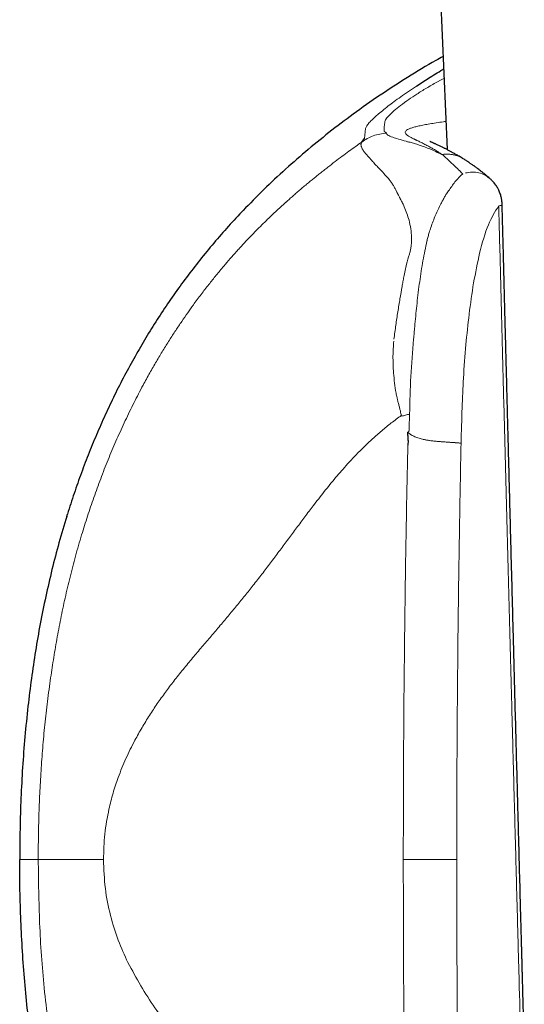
# Model space of a CAD drawing. Header units: millimetres. Extents: x 8 to 1267, y 12 to 1009.
# Tile 54 of 72: x 743 to 757, y 735 to 762. Entities that reach past the tile are written whole.
import ezdxf

# ---------------------------------------------------------------- set-up
doc = ezdxf.new("R2010")
doc.units = ezdxf.units.MM

msp = doc.modelspace()

# ---------------------------------------------------------------- linework, layer by layer
at = {"color": 7, "linetype": 'Continuous', "lineweight": 30}
for p, q in [((754.568, 763.651), (754.812, 758.01)), ((752.494, 758.214), (752.568, 758.309)), ((755.244, 757.766), (755.252, 757.761)), ((749.179, 756.258), (749.196, 756.276)), ((744.474, 748.031), (744.493, 748.093))]:
    msp.add_line(p, q, dxfattribs=at)
at = {"color": 252, "linetype": 'Continuous', "lineweight": 0}
for p, q in [((754.729, 759.947), (754.464, 759.805)), ((752.568, 758.309), (752.596, 758.58)), ((754.673, 757.875), (754.703, 757.859)), ((754.703, 757.859), (754.743, 757.822)), ((754.743, 757.822), (754.842, 757.729)), ((753.623, 738.692), (755.076, 738.692))]:
    msp.add_line(p, q, dxfattribs=at)
at = {"color": 7, "linetype": 'Continuous', "lineweight": 30}
for points, knots in [([(754.703, 760.544), (754.638, 760.509), (754.311, 760.329), (753.739, 759.978), (752.989, 759.492), (752.277, 758.99), (751.601, 758.476), (750.961, 757.954), (750.347, 757.413), (749.756, 756.857), (749.382, 756.469), (749.196, 756.276)], [0, 0, 0, 0, 0.0314401, 0.1599989, 0.2878443, 0.4148772, 0.5338205, 0.6518765, 0.7689704, 0.8850326, 1, 1, 1, 1]), ([(753.981, 759.738), (754.089, 759.809), (754.311, 759.953), (754.564, 760.112), (754.71, 760.197), (754.718, 760.201)], [0, 0, 0, 0, 0.47861, 0.97479, 1, 1, 1, 1]), ([(755.244, 757.767), (755.239, 757.77), (755.213, 757.786), (755.171, 757.811), (755.12, 757.841), (755.076, 757.867), (755.034, 757.891), (754.994, 757.913), (754.957, 757.934), (754.923, 757.952), (754.89, 757.97), (754.854, 757.988), (754.817, 758.008), (754.78, 758.026), (754.748, 758.043), (754.716, 758.059), (754.683, 758.075), (754.646, 758.093), (754.606, 758.112), (754.566, 758.13), (754.529, 758.148), (754.497, 758.162), (754.471, 758.174), (754.447, 758.185), (754.425, 758.195), (754.403, 758.205), (754.381, 758.215), (754.363, 758.224), (754.351, 758.23), (754.345, 758.233), (754.345, 758.233), (754.345, 758.233)], [0, 0, 0, 0, 0.011981, 0.055033, 0.093179, 0.126488, 0.155124, 0.188211, 0.217179, 0.242669, 0.267994, 0.297241, 0.330183, 0.362042, 0.390808, 0.416503, 0.44762, 0.48312, 0.523231, 0.567236, 0.609071, 0.64734, 0.680185, 0.71177, 0.747213, 0.786789, 0.830326, 0.879631, 0.926678, 0.971338, 1, 1, 1, 1]), ([(755.964, 757.235), (755.951, 757.246), (755.927, 757.267), (755.894, 757.294), (755.867, 757.317), (755.846, 757.334), (755.831, 757.347), (755.816, 757.358), (755.798, 757.373), (755.773, 757.394), (755.738, 757.421), (755.698, 757.453), (755.655, 757.485), (755.616, 757.514), (755.585, 757.537), (755.559, 757.556), (755.537, 757.572), (755.513, 757.589), (755.486, 757.608), (755.459, 757.626), (755.436, 757.642), (755.418, 757.655), (755.401, 757.666), (755.383, 757.678), (755.359, 757.694), (755.329, 757.714), (755.293, 757.737), (755.267, 757.753), (755.253, 757.762)], [0, 0, 0, 0, 0.052636, 0.097176, 0.133647, 0.162065, 0.182441, 0.196049, 0.221875, 0.256231, 0.299108, 0.362797, 0.421459, 0.474787, 0.521077, 0.552841, 0.580444, 0.613982, 0.654173, 0.694195, 0.730833, 0.753605, 0.774968, 0.801586, 0.837332, 0.882249, 0.936421, 1, 1, 1, 1]), ([(756.311, 756.502), (756.311, 756.515), (756.31, 756.548), (756.306, 756.595), (756.3, 756.642), (756.293, 756.681), (756.284, 756.722), (756.271, 756.771), (756.253, 756.825), (756.232, 756.877), (756.212, 756.92), (756.192, 756.958), (756.168, 757), (756.135, 757.049), (756.098, 757.098), (756.06, 757.143), (756.018, 757.185), (755.986, 757.217), (755.965, 757.234), (755.963, 757.236)], [0, 0, 0, 0, 0.045351, 0.119161, 0.168589, 0.214292, 0.261207, 0.318863, 0.394323, 0.466863, 0.519735, 0.562828, 0.620968, 0.691645, 0.776486, 0.838059, 0.904182, 0.989077, 1, 1, 1, 1]), ([(756.913, 733.677), (756.911, 733.726), (756.908, 733.867), (756.901, 734.092), (756.894, 734.348), (756.888, 734.587), (756.882, 734.809), (756.876, 735.013), (756.872, 735.193), (756.867, 735.35), (756.864, 735.486), (756.86, 735.609), (756.857, 735.718), (756.855, 735.814), (756.853, 735.897), (756.851, 735.966), (756.849, 736.022), (756.848, 736.066), (756.847, 736.1), (756.846, 736.131), (756.845, 736.165), (756.844, 736.202), (756.843, 736.265), (756.84, 736.362), (756.837, 736.49), (756.833, 736.633), (756.828, 736.789), (756.824, 736.962), (756.814, 737.312), (756.801, 737.829), (756.781, 738.544), (756.762, 739.285), (756.741, 740.053), (756.719, 740.891), (756.695, 741.797), (756.669, 742.774), (756.643, 743.74), (756.619, 744.649), (756.597, 745.504), (756.576, 746.304), (756.555, 747.104), (756.534, 747.905), (756.513, 748.702), (756.492, 749.493), (756.477, 750.09), (756.466, 750.497), (756.46, 750.718), (756.455, 750.937), (756.449, 751.155), (756.443, 751.376), (756.438, 751.6), (756.432, 751.836), (756.425, 752.086), (756.418, 752.355), (756.411, 752.642), (756.403, 752.948), (756.394, 753.273), (756.386, 753.617), (756.376, 753.979), (756.366, 754.359), (756.356, 754.756), (756.346, 755.169), (756.335, 755.598), (756.323, 756.044), (756.315, 756.348), (756.311, 756.503)], [0, 0, 0, 0, 0.006436, 0.018423, 0.02965, 0.040115, 0.04982, 0.058764, 0.066948, 0.073484, 0.079438, 0.084809, 0.089598, 0.093804, 0.097428, 0.100469, 0.102928, 0.104848, 0.106179, 0.107463, 0.108921, 0.11055, 0.112353, 0.117285, 0.123176, 0.129247, 0.136082, 0.143682, 0.15201, 0.182088, 0.211594, 0.245974, 0.279549, 0.312553, 0.356041, 0.398709, 0.440899, 0.483085, 0.518149, 0.553212, 0.588276, 0.62334, 0.658399, 0.693104, 0.727235, 0.73694, 0.746597, 0.756207, 0.765769, 0.775284, 0.785149, 0.795289, 0.806246, 0.818021, 0.830614, 0.844024, 0.858252, 0.873298, 0.889161, 0.905842, 0.92334, 0.941322, 0.960093, 0.979652, 1, 1, 1, 1]), ([(749.178, 756.258), (749.041, 756.109), (748.767, 755.813), (748.375, 755.355), (747.998, 754.89), (747.639, 754.417), (747.296, 753.936), (746.97, 753.448), (746.659, 752.953), (746.464, 752.617), (746.367, 752.449)], [0, 0, 0, 0, 0.1280173, 0.2550188, 0.3810367, 0.5061772, 0.6305462, 0.7542442, 0.8773658, 1, 1, 1, 1]), ([(746.367, 752.449), (746.27, 752.275), (746.076, 751.927), (745.805, 751.397), (745.549, 750.86), (745.308, 750.318), (745.082, 749.769), (744.871, 749.216), (744.673, 748.657), (744.553, 748.281), (744.492, 748.093)], [0, 0, 0, 0, 0.12573, 0.251115, 0.376232, 0.50115, 0.625934, 0.750638, 0.875312, 1, 1, 1, 1]), ([(753.736, 750.323), (753.737, 750.305), (753.74, 750.273), (753.744, 750.225), (753.747, 750.183), (753.749, 750.144), (753.751, 750.109), (753.753, 750.079), (753.754, 750.032), (753.75, 749.995), (753.747, 749.967)], [0, 0, 0, 0, 0.14508, 0.278139, 0.399186, 0.508232, 0.605291, 0.690386, 0.763546, 1, 1, 1, 1]), ([(744.473, 748.031), (744.402, 747.791), (744.258, 747.311), (744.07, 746.582), (743.9, 745.848), (743.751, 745.108), (743.621, 744.364), (743.51, 743.616), (743.414, 742.838), (743.333, 742.033), (743.27, 741.2), (743.227, 740.365), (743.2, 739.529), (743.197, 738.971), (743.196, 738.692)], [0, 0, 0, 0, 0.079455, 0.158984, 0.238608, 0.318341, 0.398193, 0.478163, 0.558248, 0.646458, 0.734772, 0.823159, 0.911582, 1, 1, 1, 1]), ([(744.474, 729.353), (744.401, 729.597), (744.254, 730.085), (744.063, 730.824), (743.892, 731.564), (743.742, 732.306), (743.613, 733.051), (743.502, 733.797), (743.407, 734.571), (743.328, 735.371), (743.267, 736.199), (743.225, 737.028), (743.2, 737.86), (743.197, 738.414), (743.196, 738.692)], [0, 0, 0, 0, 0.0809486, 0.1615074, 0.2417571, 0.3217711, 0.401616, 0.4813515, 0.5610304, 0.6486661, 0.7363416, 0.8241004, 0.9119775, 1, 1, 1, 1])]:
    msp.add_open_spline(points, degree=3, knots=knots, dxfattribs=at)
at = {"color": 252, "linetype": 'Continuous', "lineweight": 0}
for points, knots in [([(754.464, 759.805), (754.368, 759.749), (754.171, 759.634), (753.924, 759.476), (753.688, 759.314), (753.476, 759.159), (753.385, 759.08), (753.336, 759.039)], [0, 0, 0, 0, 0.155294, 0.319376, 0.496351, 0.733224, 1, 1, 1, 1]), ([(752.818, 758.864), (752.85, 758.894), (752.913, 758.952), (753.047, 759.063), (753.244, 759.219), (753.529, 759.432), (753.832, 759.637), (753.981, 759.738)], [0, 0, 0, 0, 0.1718831, 0.3370582, 0.4964277, 0.7537976, 1, 1, 1, 1]), ([(753.336, 759.039), (753.274, 758.978), (753.149, 758.857), (753.132, 758.799), (753.123, 758.77)], [0, 0, 0, 0, 0.496777, 1, 1, 1, 1]), ([(752.596, 758.58), (752.603, 758.597), (752.615, 758.628), (752.652, 758.687), (752.71, 758.759), (752.783, 758.83), (752.818, 758.864)], [0, 0, 0, 0, 0.2778811, 0.4990609, 0.7612893, 1, 1, 1, 1]), ([(753.123, 758.77), (753.116, 758.726), (753.103, 758.638), (753.102, 758.549), (753.101, 758.504)], [0, 0, 0, 0, 0.49932, 1, 1, 1, 1]), ([(753.714, 758.537), (753.73, 758.547), (753.761, 758.567), (753.836, 758.596), (753.93, 758.625), (754.046, 758.653), (754.183, 758.681), (754.34, 758.71), (754.518, 758.738), (754.665, 758.76), (754.758, 758.772), (754.779, 758.775)], [0, 0, 0, 0, 0.121168, 0.24218, 0.363049, 0.483784, 0.604389, 0.724867, 0.845218, 0.965444, 1, 1, 1, 1]), ([(753.168, 758.461), (753.043, 758.444), (752.8, 758.411), (752.594, 758.279), (752.493, 758.214)], [0, 0, 0, 0, 0.511996, 1, 1, 1, 1]), ([(753.101, 758.504), (753.113, 758.497), (753.136, 758.484), (753.157, 758.469), (753.168, 758.461)], [0, 0, 0, 0, 0.499793, 1, 1, 1, 1]), ([(753.168, 758.461), (753.172, 758.443), (753.179, 758.407), (753.285, 758.366), (753.337, 758.345)], [0, 0, 0, 0, 0.497365, 1, 1, 1, 1]), ([(754.673, 757.875), (754.666, 757.88), (754.651, 757.891), (754.624, 757.91), (754.59, 757.935), (754.547, 757.963), (754.499, 757.993), (754.452, 758.021), (754.404, 758.049), (754.358, 758.075), (754.31, 758.101), (754.261, 758.127), (754.194, 758.162), (754.112, 758.203), (754.045, 758.235), (754.004, 758.254), (753.984, 758.264), (753.965, 758.273), (753.946, 758.282), (753.928, 758.291), (753.9, 758.305), (753.863, 758.324), (753.82, 758.346), (753.783, 758.367), (753.752, 758.387), (753.726, 758.406), (753.705, 758.424), (753.684, 758.448), (753.673, 758.476), (753.68, 758.507), (753.703, 758.527), (753.714, 758.537)], [0, 0, 0, 0, 0.00942, 0.0225754, 0.0395518, 0.0604659, 0.0854712, 0.1106805, 0.1310978, 0.1581659, 0.1840147, 0.2085804, 0.2392929, 0.2998517, 0.358531, 0.3735508, 0.3884142, 0.403115, 0.4176468, 0.4320033, 0.4461779, 0.4893127, 0.5323919, 0.5753144, 0.6179342, 0.6601167, 0.7017403, 0.7468193, 0.8317789, 0.9163073, 1, 1, 1, 1]), ([(747.916, 753.784), (747.987, 753.88), (748.124, 754.067), (748.332, 754.336), (748.537, 754.592), (748.731, 754.827), (748.915, 755.041), (749.044, 755.187), (749.128, 755.28), (749.17, 755.327), (749.212, 755.373), (749.254, 755.418), (749.294, 755.462), (749.369, 755.542), (749.479, 755.658), (749.626, 755.809), (749.779, 755.962), (749.93, 756.11), (750.079, 756.253), (750.22, 756.385), (750.319, 756.476), (750.375, 756.527), (750.393, 756.543), (750.411, 756.559), (750.428, 756.575), (750.446, 756.592), (750.487, 756.628), (750.554, 756.687), (750.648, 756.77), (750.75, 756.859), (750.858, 756.951), (750.966, 757.042), (751.069, 757.127), (751.164, 757.205), (751.259, 757.282), (751.357, 757.361), (751.462, 757.444), (751.6, 757.552), (751.766, 757.681), (751.957, 757.825), (752.141, 757.961), (752.319, 758.09), (752.436, 758.173), (752.494, 758.214)], [0, 0, 0, 0, 0.04827, 0.094436, 0.138907, 0.183733, 0.221486, 0.257669, 0.266888, 0.276, 0.285007, 0.293908, 0.302703, 0.311394, 0.342199, 0.374319, 0.407788, 0.442633, 0.474456, 0.50738, 0.537275, 0.541254, 0.545248, 0.549257, 0.553282, 0.557321, 0.561375, 0.581048, 0.602446, 0.625575, 0.650439, 0.676017, 0.698586, 0.719878, 0.740484, 0.762003, 0.785184, 0.809762, 0.852011, 0.892159, 0.930204, 0.966149, 1, 1, 1, 1]), ([(752.493, 758.214), (752.49, 758.209), (752.484, 758.197), (752.477, 758.179), (752.473, 758.158), (752.472, 758.135), (752.476, 758.109), (752.485, 758.08), (752.499, 758.047), (752.513, 758.022), (752.52, 758.009)], [0, 0, 0, 0, 0.0942707, 0.1972638, 0.3090037, 0.4295164, 0.558832, 0.6969865, 0.8440242, 1, 1, 1, 1]), ([(753.337, 758.345), (753.386, 758.33), (753.485, 758.297), (753.629, 758.257), (753.703, 758.236)], [0, 0, 0, 0, 0.4887195, 1, 1, 1, 1]), ([(753.703, 758.236), (753.715, 758.232), (753.738, 758.226), (753.764, 758.219), (753.776, 758.216)], [0, 0, 0, 0, 0.54299, 1, 1, 1, 1]), ([(753.776, 758.216), (753.816, 758.205), (753.895, 758.183), (753.978, 758.158), (754.019, 758.145)], [0, 0, 0, 0, 0.507632, 1, 1, 1, 1]), ([(752.527, 757.999), (752.525, 758.001), (752.523, 758.004), (752.521, 758.008), (752.52, 758.009)], [0, 0, 0, 0, 0.500054, 1, 1, 1, 1]), ([(752.527, 757.999), (752.531, 757.993), (752.543, 757.974), (752.59, 757.912), (752.651, 757.846), (752.698, 757.794)], [0, 0, 0, 0, 0.11099, 0.314256, 1, 1, 1, 1]), ([(754.019, 758.145), (754.125, 758.109), (754.334, 758.039), (754.561, 757.929), (754.673, 757.875)], [0, 0, 0, 0, 0.512963, 1, 1, 1, 1]), ([(754.673, 757.875), (754.705, 757.879), (754.769, 757.887), (754.865, 757.886), (754.96, 757.875), (755.052, 757.854), (755.14, 757.821), (755.204, 757.792), (755.237, 757.771), (755.244, 757.766)], [0, 0, 0, 0, 0.159612, 0.319321, 0.479198, 0.639185, 0.799159, 0.958987, 1, 1, 1, 1]), ([(752.723, 757.767), (752.719, 757.772), (752.71, 757.781), (752.702, 757.79), (752.698, 757.794)], [0, 0, 0, 0, 0.500171, 1, 1, 1, 1]), ([(752.768, 757.712), (752.76, 757.722), (752.745, 757.74), (752.73, 757.758), (752.723, 757.767)], [0, 0, 0, 0, 0.500325, 1, 1, 1, 1]), ([(752.96, 757.501), (752.959, 757.502), (752.955, 757.506), (752.945, 757.517), (752.909, 757.554), (752.844, 757.623), (752.795, 757.68), (752.768, 757.712)], [0, 0, 0, 0, 0.014914, 0.044162, 0.145595, 0.519391, 1, 1, 1, 1]), ([(754.842, 757.729), (754.902, 757.673), (755.001, 757.581), (755.14, 757.449), (755.212, 757.378), (755.238, 757.352)], [0, 0, 0, 0, 0.496664, 0.820633, 1, 1, 1, 1]), ([(753.245, 757.188), (753.195, 757.246), (753.096, 757.362), (753.005, 757.455), (752.96, 757.501)], [0, 0, 0, 0, 0.4984254, 1, 1, 1, 1]), ([(755.238, 757.352), (755.174, 757.29), (755.046, 757.165), (754.932, 757), (754.875, 756.916)], [0, 0, 0, 0, 0.493293, 1, 1, 1, 1]), ([(755.312, 757.373), (755.372, 757.383), (755.496, 757.404), (755.679, 757.383), (755.841, 757.329), (755.924, 757.261), (755.96, 757.232)], [0, 0, 0, 0, 0.246765, 0.510756, 0.787094, 1, 1, 1, 1]), ([(753.439, 756.87), (753.426, 756.898), (753.399, 756.955), (753.352, 757.035), (753.3, 757.114), (753.264, 757.163), (753.245, 757.188)], [0, 0, 0, 0, 0.228397, 0.471102, 0.728271, 1, 1, 1, 1]), ([(753.444, 756.859), (753.443, 756.861), (753.442, 756.864), (753.44, 756.868), (753.439, 756.87)], [0, 0, 0, 0, 0.5000285, 1, 1, 1, 1]), ([(753.648, 756.456), (753.642, 756.472), (753.627, 756.505), (753.602, 756.556), (753.573, 756.612), (753.552, 756.652), (753.54, 756.675), (753.538, 756.679), (753.535, 756.684), (753.532, 756.69), (753.528, 756.697), (753.52, 756.711), (753.508, 756.735), (753.493, 756.763), (753.48, 756.787), (753.471, 756.804), (753.463, 756.82), (753.456, 756.834), (753.45, 756.847), (753.446, 756.855), (753.444, 756.859)], [0, 0, 0, 0, 0.104437, 0.225132, 0.362071, 0.515214, 0.523372, 0.533836, 0.546605, 0.56168, 0.57906, 0.598742, 0.671596, 0.76513, 0.814381, 0.859583, 0.900741, 0.93786, 0.970945, 1, 1, 1, 1]), ([(754.875, 756.916), (754.847, 756.88), (754.798, 756.818), (754.763, 756.749), (754.747, 756.72)], [0, 0, 0, 0, 0.567145, 1, 1, 1, 1]), ([(754.747, 756.72), (754.73, 756.69), (754.696, 756.629), (754.663, 756.565), (754.646, 756.533)], [0, 0, 0, 0, 0.494623, 1, 1, 1, 1]), ([(753.779, 756.087), (753.76, 756.149), (753.722, 756.281), (753.674, 756.395), (753.648, 756.456)], [0, 0, 0, 0, 0.471449, 1, 1, 1, 1]), ([(754.646, 756.533), (754.595, 756.432), (754.493, 756.229), (754.413, 756.005), (754.373, 755.892)], [0, 0, 0, 0, 0.495406, 1, 1, 1, 1]), ([(755.698, 755.192), (755.77, 755.467), (755.905, 755.983), (756.118, 756.319), (756.218, 756.477)], [0, 0, 0, 0, 0.532246, 1, 1, 1, 1]), ([(756.218, 756.477), (756.247, 756.482), (756.301, 756.49), (756.306, 756.499), (756.308, 756.502)], [0, 0, 0, 0, 0.533148, 1, 1, 1, 1]), ([(756.218, 756.477), (756.235, 755.826), (756.268, 754.531), (756.318, 752.599), (756.367, 750.69), (756.416, 748.803), (756.465, 746.939), (756.513, 745.097), (756.56, 743.327), (756.605, 741.627), (756.648, 739.997), (756.692, 738.386), (756.734, 736.794), (756.777, 735.221), (756.805, 734.178), (756.819, 733.66)], [0, 0, 0, 0, 0.0856184, 0.1702597, 0.2539239, 0.3366109, 0.4183208, 0.4990536, 0.5788092, 0.6510603, 0.7224902, 0.7930992, 0.8628871, 0.9318541, 1, 1, 1, 1]), ([(753.85, 755.615), (753.844, 755.698), (753.832, 755.867), (753.797, 756.013), (753.779, 756.087)], [0, 0, 0, 0, 0.489729, 1, 1, 1, 1]), ([(754.373, 755.892), (754.358, 755.847), (754.331, 755.764), (754.308, 755.68), (754.297, 755.642)], [0, 0, 0, 0, 0.5549396, 1, 1, 1, 1]), ([(753.829, 755.341), (753.837, 755.39), (753.851, 755.485), (753.851, 755.573), (753.85, 755.615)], [0, 0, 0, 0, 0.515431, 1, 1, 1, 1]), ([(754.265, 755.52), (754.263, 755.505), (754.259, 755.487), (754.255, 755.466), (754.254, 755.459), (754.253, 755.456)], [0, 0, 0, 0, 0.675063, 0.88157, 1, 1, 1, 1]), ([(754.268, 755.531), (754.267, 755.529), (754.267, 755.525), (754.266, 755.521), (754.265, 755.52)], [0, 0, 0, 0, 0.499981, 1, 1, 1, 1]), ([(754.297, 755.642), (754.292, 755.624), (754.282, 755.587), (754.273, 755.55), (754.268, 755.531)], [0, 0, 0, 0, 0.489785, 1, 1, 1, 1]), ([(753.829, 755.341), (753.824, 755.311), (753.813, 755.251), (753.796, 755.19), (753.788, 755.161)], [0, 0, 0, 0, 0.509938, 1, 1, 1, 1]), ([(754.253, 755.456), (754.215, 755.278), (754.139, 754.915), (754.086, 754.536), (754.058, 754.344)], [0, 0, 0, 0, 0.490004, 1, 1, 1, 1]), ([(753.788, 755.161), (753.762, 755.071), (753.704, 754.867), (753.662, 754.661), (753.639, 754.545)], [0, 0, 0, 0, 0.440733, 1, 1, 1, 1]), ([(755.413, 753.53), (755.45, 753.817), (755.526, 754.39), (755.64, 754.924), (755.698, 755.192)], [0, 0, 0, 0, 0.499728, 1, 1, 1, 1]), ([(753.639, 754.545), (753.631, 754.502), (753.614, 754.415), (753.598, 754.328), (753.591, 754.284)], [0, 0, 0, 0, 0.500581, 1, 1, 1, 1]), ([(753.591, 754.284), (753.571, 754.173), (753.531, 753.947), (753.474, 753.596), (753.419, 753.229), (753.386, 752.978), (753.37, 752.85)], [0, 0, 0, 0, 0.236343, 0.481823, 0.736385, 1, 1, 1, 1]), ([(754.058, 754.344), (754.034, 754.15), (753.985, 753.77), (753.951, 753.382), (753.934, 753.191)], [0, 0, 0, 0, 0.509358, 1, 1, 1, 1]), ([(746.549, 751.601), (746.61, 751.712), (746.728, 751.929), (746.909, 752.243), (747.087, 752.541), (747.262, 752.821), (747.432, 753.085), (747.598, 753.333), (747.759, 753.564), (747.865, 753.712), (747.916, 753.784)], [0, 0, 0, 0, 0.145807, 0.285661, 0.419573, 0.547546, 0.669581, 0.785672, 0.895815, 1, 1, 1, 1]), ([(755.194, 750.02), (755.202, 750.341), (755.218, 750.933), (755.259, 751.829), (755.317, 752.683), (755.382, 753.255), (755.413, 753.53)], [0, 0, 0, 0, 0.2712572, 0.5002719, 0.760144, 1, 1, 1, 1]), ([(753.934, 753.191), (753.929, 753.135), (753.919, 753.023), (753.91, 752.91), (753.905, 752.855)], [0, 0, 0, 0, 0.504044, 1, 1, 1, 1]), ([(753.905, 752.855), (753.876, 752.516), (753.819, 751.841), (753.803, 751.155), (753.796, 750.814)], [0, 0, 0, 0, 0.500956, 1, 1, 1, 1]), ([(753.359, 751.933), (753.35, 752.088), (753.334, 752.374), (753.354, 752.661), (753.363, 752.793)], [0, 0, 0, 0, 0.541902, 1, 1, 1, 1]), ([(753.427, 751.386), (753.412, 751.476), (753.382, 751.658), (753.367, 751.841), (753.359, 751.933)], [0, 0, 0, 0, 0.498639, 1, 1, 1, 1]), ([(744.036, 743.639), (744.064, 743.824), (744.119, 744.196), (744.215, 744.754), (744.323, 745.316), (744.445, 745.882), (744.581, 746.451), (744.731, 747.023), (744.891, 747.575), (745.059, 748.104), (745.232, 748.612), (745.42, 749.121), (745.622, 749.631), (745.836, 750.136), (746.063, 750.635), (746.299, 751.125), (746.466, 751.443), (746.549, 751.601)], [0, 0, 0, 0, 0.066216, 0.133232, 0.201066, 0.26974, 0.339282, 0.409724, 0.481104, 0.544365, 0.608412, 0.673276, 0.738829, 0.804682, 0.87043, 0.935668, 1, 1, 1, 1]), ([(753.57, 750.777), (753.567, 750.795), (753.559, 750.836), (753.542, 750.904), (753.522, 750.986), (753.498, 751.077), (753.474, 751.169), (753.455, 751.252), (753.439, 751.323), (753.431, 751.366), (753.427, 751.386)], [0, 0, 0, 0, 0.086491, 0.197365, 0.332842, 0.493128, 0.651157, 0.78838, 0.904685, 1, 1, 1, 1]), ([(753.57, 750.777), (753.478, 750.709), (753.297, 750.575), (753.036, 750.362), (752.788, 750.143), (752.552, 749.919), (752.326, 749.69), (752.068, 749.414), (751.783, 749.086), (751.473, 748.705), (751.196, 748.348), (750.947, 748.019), (750.722, 747.717), (750.498, 747.414), (750.271, 747.109), (750.042, 746.802), (749.808, 746.494), (749.576, 746.197), (749.347, 745.909), (749.12, 745.63), (748.886, 745.348), (748.645, 745.061), (748.398, 744.771), (748.147, 744.476), (747.892, 744.176), (747.636, 743.866), (747.389, 743.556), (747.155, 743.245), (746.934, 742.935), (746.722, 742.615), (746.519, 742.284), (746.346, 741.976), (746.202, 741.695), (746.084, 741.444), (745.973, 741.188), (745.879, 740.945), (745.799, 740.716), (745.732, 740.503), (745.672, 740.286), (745.638, 740.137), (745.621, 740.064)], [0, 0, 0, 0, 0.023808, 0.047182, 0.070146, 0.092723, 0.114955, 0.136914, 0.171032, 0.204882, 0.238677, 0.264627, 0.290749, 0.31713, 0.34386, 0.371033, 0.398761, 0.427181, 0.453203, 0.480011, 0.507733, 0.53649, 0.566355, 0.596816, 0.628416, 0.661024, 0.694456, 0.725409, 0.756714, 0.788186, 0.819652, 0.85095, 0.872683, 0.894222, 0.91553, 0.936544, 0.9528, 0.968801, 0.984535, 1, 1, 1, 1]), ([(753.578, 750.756), (753.577, 750.759), (753.574, 750.766), (753.572, 750.774), (753.57, 750.777)], [0, 0, 0, 0, 0.500414, 1, 1, 1, 1]), ([(753.578, 750.755), (753.614, 750.765), (753.686, 750.784), (753.759, 750.803), (753.796, 750.813)], [0, 0, 0, 0, 0.498994, 1, 1, 1, 1]), ([(753.796, 750.813), (753.793, 750.739), (753.787, 750.579), (753.781, 750.418), (753.778, 750.332)], [0, 0, 0, 0, 0.4617, 1, 1, 1, 1]), ([(753.778, 750.332), (753.778, 750.332), (753.778, 750.332), (753.778, 750.331), (753.777, 750.33), (753.773, 750.328), (753.76, 750.324), (753.746, 750.323), (753.736, 750.323)], [0, 0, 0, 0, 0.0078603, 0.0160068, 0.0346255, 0.0876344, 0.2746778, 1, 1, 1, 1]), ([(753.736, 750.323), (753.762, 750.301), (753.817, 750.258), (753.913, 750.206), (754.022, 750.163), (754.112, 750.137), (754.178, 750.122), (754.216, 750.114), (754.255, 750.107), (754.297, 750.1), (754.364, 750.09), (754.459, 750.078), (754.545, 750.07), (754.601, 750.066), (754.626, 750.064), (754.652, 750.062), (754.679, 750.06), (754.708, 750.058), (754.76, 750.054), (754.839, 750.049), (754.914, 750.044), (754.968, 750.04), (754.997, 750.038), (755.02, 750.037), (755.038, 750.035), (755.055, 750.034), (755.081, 750.032), (755.115, 750.029), (755.156, 750.025), (755.181, 750.022), (755.194, 750.02)], [0, 0, 0, 0, 0.0655426, 0.1325123, 0.2017433, 0.2738505, 0.294923, 0.3168931, 0.3397754, 0.3635799, 0.3883115, 0.4541436, 0.5255629, 0.5390704, 0.5536626, 0.5693328, 0.5860717, 0.6038672, 0.6227037, 0.6852167, 0.756127, 0.7814589, 0.807547, 0.8250371, 0.8379165, 0.8525782, 0.8689748, 0.9067362, 0.9506475, 1, 1, 1, 1]), ([(753.747, 749.967), (753.735, 749.417), (753.71, 748.215), (753.677, 746.262), (753.649, 744.007), (753.628, 741.45), (753.625, 739.645), (753.623, 738.692)], [0, 0, 0, 0, 0.146566, 0.31984, 0.519824, 0.746533, 1, 1, 1, 1]), ([(755.076, 738.692), (755.077, 739.449), (755.079, 740.961), (755.094, 743.229), (755.117, 745.494), (755.15, 747.758), (755.179, 749.266), (755.194, 750.02)], [0, 0, 0, 0, 0.2002546, 0.4003626, 0.6003433, 0.8002159, 1, 1, 1, 1]), ([(743.775, 741.107), (743.789, 741.316), (743.818, 741.735), (743.878, 742.365), (743.949, 743.001), (744.007, 743.425), (744.036, 743.639)], [0, 0, 0, 0, 0.245505, 0.49384, 0.745256, 1, 1, 1, 1]), ([(743.699, 738.692), (743.7, 738.822), (743.7, 739.083), (743.706, 739.478), (743.718, 739.947), (743.738, 740.492), (743.763, 740.901), (743.775, 741.107)], [0, 0, 0, 0, 0.160525, 0.323966, 0.489977, 0.743059, 1, 1, 1, 1]), ([(745.621, 740.064), (745.578, 739.841), (745.494, 739.402), (745.48, 738.926), (745.474, 738.692)], [0, 0, 0, 0, 0.507874, 1, 1, 1, 1]), ([(743.196, 738.692), (743.198, 738.692), (743.203, 738.692), (743.235, 738.692), (743.285, 738.692), (743.355, 738.692), (743.447, 738.692), (743.56, 738.692), (743.653, 738.692), (743.699, 738.692)], [0, 0, 0, 0, 0.139987, 0.279981, 0.41998, 0.559983, 0.706655, 0.853328, 1, 1, 1, 1]), ([(743.699, 738.692), (743.707, 738.114), (743.722, 736.946), (743.844, 735.17), (744.006, 733.986), (744.089, 733.382)], [0, 0, 0, 0, 0.324014, 0.655125, 1, 1, 1, 1]), ([(743.699, 738.692), (743.738, 738.692), (743.815, 738.692), (744.18, 738.692), (744.71, 738.692), (745.22, 738.692), (745.474, 738.692)], [0, 0, 0, 0, 0.249319, 0.5, 0.750681, 1, 1, 1, 1]), ([(745.474, 738.692), (745.484, 738.427), (745.504, 737.895), (745.656, 737.157), (745.864, 736.485), (746.045, 736.089), (746.135, 735.89)], [0, 0, 0, 0, 0.24669, 0.495352, 0.746903, 1, 1, 1, 1]), ([(753.752, 726.915), (753.74, 727.491), (753.714, 728.748), (753.68, 730.79), (753.65, 733.145), (753.628, 735.814), (753.625, 737.698), (753.623, 738.692)], [0, 0, 0, 0, 0.146911, 0.3203551, 0.5203364, 0.7468724, 1, 1, 1, 1]), ([(755.202, 726.963), (755.189, 727.614), (755.162, 728.915), (755.131, 730.867), (755.107, 732.821), (755.089, 734.777), (755.078, 736.734), (755.077, 738.039), (755.076, 738.692)], [0, 0, 0, 0, 0.1664696, 0.333002, 0.4996092, 0.6663032, 0.8330962, 1, 1, 1, 1]), ([(746.135, 735.89), (746.369, 735.467), (746.829, 734.633), (747.43, 733.943), (747.726, 733.602)], [0, 0, 0, 0, 0.506283, 1, 1, 1, 1])]:
    msp.add_open_spline(points, degree=3, knots=knots, dxfattribs=at)

doc.saveas('drawing.dxf')
